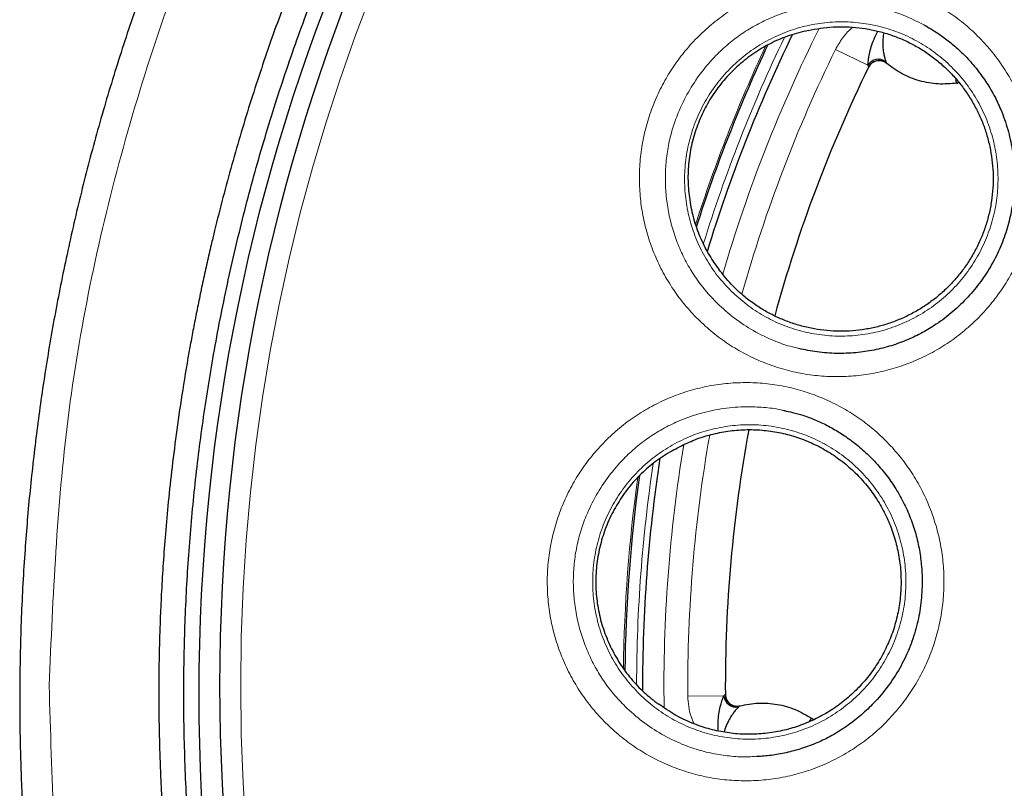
# Model space of a CAD drawing. Header units: millimetres. Extents: x 8 to 1329, y 12 to 1074.
# Tile 84 of 256: x 493.12 to 501.45, y 948.33 to 954.83. Entities that reach past the tile are written whole.
import ezdxf

# ---------------------------------------------------------------- set-up
doc = ezdxf.new("R2010")
doc.units = ezdxf.units.MM

msp = doc.modelspace()

# ---------------------------------------------------------------- linework, layer by layer
at = {"color": 252, "linetype": 'Continuous', "lineweight": 0}
for p, q in [((500.0191, 954.5833), (500.2928, 954.449)), ((500.2975, 954.4331), (500.2928, 954.449)), ((500.2984, 954.4322), (500.2975, 954.4331)), ((500.444, 954.4799), (500.4513, 954.4658)), ((499.0752, 949.1146), (498.7704, 949.1124)), ((499.0752, 949.1146), (499.0864, 949.1269)), ((499.0864, 949.1269), (499.0875, 949.1273)), ((499.2108, 949.0306), (499.1981, 949.0211)), ((499.8165, 948.9229), (499.818, 948.9233))]:
    msp.add_line(p, q, dxfattribs=at)
at = {"color": 7, "linetype": 'Continuous', "lineweight": 30}
for p, q in [((501.0451, 954.2983), (501.0548, 954.2992)), ((501.0543, 954.2992), (501.0452, 954.2982)), ((499.5933, 951.5253), (499.5812, 951.5283)), ((499.8185, 948.924), (499.8264, 948.9192)), ((499.8268, 948.919), (499.8185, 948.9239)), ((499.3498, 948.6039), (499.3684, 948.6052))]:
    msp.add_line(p, q, dxfattribs=at)
for centre, radius in [((510.9873, 949.1318), 16.35), ((510.9873, 949.2019), 16.1738)]:
    msp.add_circle(centre, radius, dxfattribs=at)
at = {"color": 252, "linetype": 'Continuous', "lineweight": 0}
msp.add_circle((510.9873, 949.2019), 15.9984, dxfattribs=at)
for centre, radius, start, end in [((510.9873, 949.2019), 12.65, 154.31492, 162.83061), ((510.9873, 949.2019), 12.4191, 153.40571, 163.72636), ((510.9873, 949.2019), 12.7621, 154.92357, 162.20363), ((510.9873, 949.2019), 12.2172, 153.86577, 164.27623), ((501.0589, 954.2011), 0.0993, 85.23907, 98.69202), ((510.9873, 949.2019), 12.2172, 170.01306, 180.41995), ((510.9873, 949.2019), 12.4191, 170.55005, 180.87531), ((510.9873, 949.2019), 12.65, 171.45852, 179.95847), ((510.9873, 949.2019), 12.7621, 172.07156, 179.35776), ((499.8731, 949.0056), 0.0993, 235.59417, 248.18192)]:
    msp.add_arc(centre, radius, start, end, dxfattribs=at)
at = {"color": 7, "linetype": 'Continuous', "lineweight": 30}
for centre, radius, start, end in [((510.9873, 949.2019), 12.6, 154.08892, 163.07059), ((510.9873, 949.2019), 12.75, 154.83872, 162.29178), ((510.9873, 949.2019), 11.9, 153.92647, 164.76627), ((500.3826, 954.3951), 0.1048, 54.07745, 149.02215), ((510.9873, 949.2019), 11.9, 169.52526, 180.35924), ((510.9873, 949.2019), 12.6, 171.22194, 180.20409), ((510.9873, 949.2019), 12.75, 171.98749, 179.42499), ((499.1795, 949.1242), 0.1048, 185.26356, 280.20826)]:
    msp.add_arc(centre, radius, start, end, dxfattribs=at)
for points, knots in [([(528.8541, 949.2038), (528.8515, 949.378), (528.8464, 949.7221), (528.8201, 950.2318), (528.7814, 950.7283), (528.7302, 951.2113), (528.6677, 951.6807), (528.5949, 952.1363), (528.5128, 952.5777), (528.4149, 953.04), (528.2997, 953.5201), (528.1655, 954.0146), (528.023, 954.4866), (527.874, 954.9362), (527.717, 955.3717), (527.5531, 955.7922), (527.3836, 956.197), (527.2133, 956.5778), (527.0438, 956.9348), (526.8765, 957.2687), (526.7232, 957.5595), (526.5852, 957.8108), (526.4626, 958.0266), (526.3415, 958.2334), (526.2195, 958.4353), (526.0949, 958.6357), (525.9009, 958.9384), (525.6302, 959.3399), (525.272, 959.834), (524.8944, 960.3191), (524.4976, 960.7944), (524.0814, 961.2589), (523.6546, 961.703), (523.2188, 962.1262), (522.7766, 962.5279), (522.3207, 962.9149), (521.8521, 963.2865), (521.3617, 963.6494), (520.8491, 964.0021), (520.3141, 964.3429), (519.7673, 964.6644), (519.2093, 964.9661), (518.6409, 965.2479), (518.0739, 965.5044), (517.5095, 965.7366), (516.9491, 965.9458), (516.382, 966.1361), (515.809, 966.3075), (515.2189, 966.4626), (514.612, 966.6), (513.9887, 966.7178), (513.3617, 966.8132), (512.7316, 966.8859), (512.0993, 966.9361), (511.4777, 966.9633), (510.8675, 966.969), (510.2696, 966.9548), (509.6724, 966.9206), (509.0768, 966.8667), (508.4712, 966.7916), (507.8567, 966.6938), (507.2342, 966.572), (506.6164, 966.4281), (506.0042, 966.2622), (505.3983, 966.0745), (504.8109, 965.8692), (504.2422, 965.6482), (503.6923, 965.413), (503.1505, 965.1595), (502.6175, 964.8881), (502.0833, 964.5933), (501.5493, 964.2739), (501.0168, 963.9292), (500.4968, 963.5658), (499.9901, 963.1843), (499.4971, 962.7851), (499.0278, 962.3766), (498.5816, 961.9604), (498.1582, 961.538), (497.7493, 961.1016), (497.3551, 960.6517), (496.9877, 960.2029), (496.6459, 959.7571), (496.3282, 959.3157), (496.0241, 958.8648), (495.7327, 958.4031), (495.4534, 957.929), (495.1859, 957.4408), (494.938, 956.9526), (494.709, 956.4655), (494.4983, 955.981), (494.2999, 955.4851), (494.1144, 954.978), (493.9426, 954.4601), (493.7865, 953.9363), (493.6469, 953.4098), (493.5249, 952.8852), (493.4197, 952.3628), (493.3313, 951.8447), (493.259, 951.3315), (493.2022, 950.8237), (493.1662, 950.3903), (493.1442, 950.0303), (493.1313, 949.7427), (493.1232, 949.4575), (493.1196, 949.1767), (493.1203, 948.9051), (493.1249, 948.6473), (493.1325, 948.406), (493.1426, 948.181), (493.1536, 947.988), (493.1645, 947.8245), (493.1732, 947.71), (493.1796, 947.6255), (493.1828, 947.5714), (493.1849, 947.5251), (493.1867, 947.5), (493.1875, 947.4882)], [0, 0, 0, 0, 0.009063, 0.017913, 0.026552, 0.034978, 0.043192, 0.051194, 0.058983, 0.06656, 0.075784, 0.084672, 0.093224, 0.101441, 0.109322, 0.117313, 0.124926, 0.13216, 0.139017, 0.145495, 0.151595, 0.156122, 0.160416, 0.164513, 0.168595, 0.17269, 0.176797, 0.187303, 0.197888, 0.20855, 0.219289, 0.230106, 0.240999, 0.251341, 0.261714, 0.272087, 0.282459, 0.292832, 0.303833, 0.314835, 0.325836, 0.336838, 0.347841, 0.358845, 0.36922, 0.379595, 0.38997, 0.400345, 0.410719, 0.421721, 0.432722, 0.443722, 0.454723, 0.465724, 0.476726, 0.487099, 0.497473, 0.507847, 0.518222, 0.528596, 0.539598, 0.5506, 0.561601, 0.572602, 0.583603, 0.594605, 0.604979, 0.615353, 0.625727, 0.636101, 0.646474, 0.657477, 0.668479, 0.67948, 0.690482, 0.701484, 0.712486, 0.722859, 0.733232, 0.743605, 0.753979, 0.764354, 0.773785, 0.783216, 0.792648, 0.802088, 0.811624, 0.82128, 0.831055, 0.840119, 0.849284, 0.858549, 0.867914, 0.877379, 0.886943, 0.896354, 0.905724, 0.914967, 0.924084, 0.933073, 0.941936, 0.950671, 0.955708, 0.960702, 0.965653, 0.97056, 0.975316, 0.979788, 0.983977, 0.987883, 0.991505, 0.994037, 0.996409, 0.99749, 0.998436, 0.999264, 1, 1, 1, 1]), ([(494.2959, 949.2018), (494.2962, 949.2375), (494.2966, 949.3177), (494.2987, 949.4511), (494.3026, 949.6108), (494.309, 949.7967), (494.319, 950.0089), (494.333, 950.2416), (494.352, 950.4939), (494.3767, 950.7646), (494.4084, 951.0579), (494.4485, 951.3737), (494.4983, 951.7116), (494.5455, 951.991), (494.5851, 952.2058), (494.6131, 952.35), (494.6429, 952.4972), (494.6748, 952.6473), (494.7082, 952.7974), (494.7395, 952.9321), (494.8046, 953.2033), (494.9106, 953.6084), (495.0729, 954.1523), (495.2489, 954.6774), (495.4359, 955.1808), (495.6404, 955.6828), (495.8669, 956.1913), (496.1241, 956.7198), (496.407, 957.2519), (496.7147, 957.7827), (497.0416, 958.3018), (497.4078, 958.8387), (497.817, 959.3898), (498.2726, 959.951), (498.752, 960.4919), (499.2574, 961.0148), (499.7882, 961.518), (500.3437, 962.0001), (500.9192, 962.4567), (501.5137, 962.8869), (502.1227, 963.2876), (502.7449, 963.659), (503.3788, 964.0008), (504.0269, 964.3146), (504.5116, 964.5238), (504.8232, 964.6487), (504.957, 964.701), (505.0912, 964.7522), (505.2259, 964.8021), (505.361, 964.8509), (505.4833, 964.8939), (505.58, 964.927), (505.6768, 964.9597), (505.7932, 964.9983), (505.9482, 965.0482), (506.1271, 965.1038), (506.331, 965.1645), (506.5612, 965.2297), (506.8139, 965.2972), (507.0894, 965.366), (507.3878, 965.435), (507.7093, 965.5029), (508.054, 965.5685), (508.4221, 965.6302), (508.8137, 965.6867), (509.2437, 965.738), (509.7137, 965.7812), (510.2033, 965.8114), (510.6034, 965.8243), (510.8423, 965.827), (510.933, 965.8274), (510.9615, 965.8275), (510.9901, 965.8275), (511.0187, 965.8274), (511.0474, 965.8274), (511.1093, 965.8271), (511.213, 965.8261), (511.3673, 965.8232), (511.5477, 965.8178), (511.7542, 965.8092), (511.9867, 965.7964), (512.2393, 965.7786), (512.5109, 965.7552), (512.8002, 965.7252), (513.1119, 965.6871), (513.4458, 965.6397), (513.8015, 965.5815), (514.1007, 965.5255), (514.3233, 965.4801), (514.4622, 965.4504), (514.5871, 965.4227), (514.7105, 965.3944), (514.8327, 965.3655), (515.0983, 965.3004), (515.4653, 965.2024), (515.9258, 965.0646), (516.3319, 964.9317), (516.7187, 964.7946), (517.0862, 964.6545), (517.4465, 964.5079), (517.8107, 964.3501), (518.1895, 964.1753), (518.5816, 963.9823), (518.969, 963.7788), (519.3502, 963.566), (519.7081, 963.3542), (519.9573, 963.1984), (520.0975, 963.1081), (520.1418, 963.0794), (520.1861, 963.0504), (520.2306, 963.0212), (520.2751, 962.9917), (520.4187, 962.8961), (520.6522, 962.7358), (520.9646, 962.51), (521.2518, 962.2925), (521.5146, 962.0845), (521.754, 961.8874), (521.9781, 961.696), (522.1858, 961.5122), (522.3759, 961.3382), (522.5127, 961.2092), (522.6044, 961.1211), (522.6584, 961.0686), (522.7088, 961.0193), (522.7554, 960.9732), (522.7984, 960.9303), (522.9167, 960.8115), (523.114, 960.6079), (523.3913, 960.3078), (523.6756, 959.9842), (523.9654, 959.6361), (524.2593, 959.2626), (524.5493, 958.8709), (524.8342, 958.4615), (525.1124, 958.035), (525.3874, 957.5831), (525.6575, 957.1053), (525.9157, 956.6106), (526.1608, 956.0997), (526.3916, 955.5736), (526.6105, 955.0232), (526.8153, 954.4484), (527.0041, 953.8496), (527.1651, 953.2612), (527.3003, 952.6867), (527.4119, 952.1291), (527.5062, 951.5554), (527.5788, 950.9906), (527.6311, 950.4365), (527.6632, 949.917), (527.6744, 949.556), (527.6774, 949.3574), (527.678, 949.3024), (527.6785, 949.248), (527.6787, 949.1985), (527.6788, 949.154), (527.6788, 949.1138), (527.6786, 949.0348), (527.6775, 948.9058), (527.6736, 948.7156), (527.6663, 948.4925), (527.6541, 948.2365), (527.636, 947.9545), (527.6108, 947.6478), (527.5773, 947.318), (527.5334, 946.96), (527.4771, 946.5741), (527.424, 946.263), (527.3811, 946.0345), (527.354, 945.8965), (527.3251, 945.7558), (527.2944, 945.6127), (527.2623, 945.4695), (527.2319, 945.3391), (527.1668, 945.069), (527.0599, 944.6622), (526.8965, 944.1165), (526.7197, 943.5906), (526.5323, 943.0871), (526.3241, 942.577), (526.1377, 942.1599), (526.0146, 941.9018), (525.9764, 941.8231), (525.975, 941.8204), (525.9744, 941.8192), (525.9732, 941.8165), (525.9701, 941.8102), (525.9601, 941.7898), (525.9399, 941.7485), (525.9067, 941.6811), (525.8616, 941.5908), (525.8036, 941.4768), (525.7322, 941.3391), (525.6464, 941.1778), (525.5457, 940.9938), (525.4295, 940.7879), (525.2966, 940.5605), (525.146, 940.3123), (524.9778, 940.0462), (524.7912, 939.7633), (524.5851, 939.4647), (524.3573, 939.1498), (524.1644, 938.8964), (524.0259, 938.7207), (523.956, 938.6333), (523.9009, 938.5653), (523.8509, 938.5042), (523.7514, 938.3838), (523.5317, 938.1242), (523.1814, 937.7339), (522.7466, 937.2857), (522.2997, 936.859), (521.8421, 936.4538), (521.5061, 936.178), (521.2977, 936.0143), (521.223, 935.9562), (521.1427, 935.8946), (521.0627, 935.834), (520.983, 935.7744), (520.9037, 935.7158), (520.7105, 935.5747), (520.4207, 935.3712), (520.0351, 935.1166), (519.6601, 934.8827), (519.282, 934.6604), (518.9033, 934.4512), (518.5449, 934.2646), (518.2079, 934.099), (517.8949, 933.9535), (517.6067, 933.8263), (517.3437, 933.7157), (517.1046, 933.6196), (516.896, 933.5393), (516.717, 933.4728), (516.5709, 933.4202), (516.4693, 933.3845), (516.404, 933.3619), (516.3633, 933.3479), (516.3211, 933.3335), (516.2788, 933.3193), (516.1074, 933.262), (515.8055, 933.1659), (515.3428, 933.0324), (514.8483, 932.9054), (514.322, 932.788), (513.7921, 932.6877), (513.2592, 932.6044), (512.7238, 932.5382), (512.1292, 932.4841), (511.6082, 932.4561), (511.2548, 932.448), (511.1269, 932.4464), (511.0917, 932.446), (511.0565, 932.4457), (511.0214, 932.4455), (510.9862, 932.4453), (510.951, 932.4452), (510.8849, 932.4452), (510.7771, 932.4458), (510.6173, 932.4483), (510.4257, 932.4533), (510.2024, 932.4621), (509.9476, 932.4759), (509.6613, 932.4961), (509.3588, 932.523), (509.043, 932.5571), (508.7162, 932.5987), (508.3664, 932.6505), (507.9938, 932.7141), (507.5989, 932.791), (507.1822, 932.883), (506.7446, 932.9917), (506.3037, 933.1143), (505.8616, 933.2505), (505.4202, 933.3998), (504.9648, 933.5683), (504.4966, 933.7576), (504.0196, 933.9677), (503.535, 934.1997), (503.0443, 934.4545), (502.546, 934.735), (502.1452, 934.9793), (501.841, 935.1752), (501.6337, 935.3131), (501.426, 935.4559), (501.223, 935.5999), (501.0312, 935.7404), (500.8526, 935.875), (500.6399, 936.0396), (500.3946, 936.2365), (500.1224, 936.465), (499.8643, 936.6909), (499.6207, 936.9129), (499.392, 937.1298), (499.1834, 937.335), (498.9942, 937.5275), (498.8237, 937.7066), (498.6712, 937.8713), (498.5362, 938.0212), (498.4177, 938.1557), (498.3309, 938.2565), (498.2592, 938.3409), (498.1939, 938.4187), (498.1152, 938.5138), (498.0338, 938.6137), (497.9532, 938.7142), (497.8734, 938.8153), (497.711, 939.0245), (497.4715, 939.3459), (497.1648, 939.7864), (496.8882, 940.2125), (496.6393, 940.622), (496.4735, 940.9122), (496.3688, 941.1029), (496.3206, 941.1918), (496.273, 941.281), (496.2259, 941.3705), (496.1794, 941.4603), (496.1355, 941.5462), (496.0626, 941.6911), (495.9578, 941.905), (495.8183, 942.2031), (495.6794, 942.5157), (495.5429, 942.8407), (495.41, 943.1758), (495.2765, 943.5354), (495.1438, 943.9199), (495.0314, 944.2736), (494.9379, 944.5906), (494.8798, 944.8004), (494.8398, 944.9515), (494.8166, 945.0409), (494.7937, 945.1312), (494.7706, 945.2246), (494.7288, 945.398), (494.6722, 945.647), (494.6065, 945.9653), (494.5445, 946.2978), (494.4877, 946.6413), (494.4376, 946.9926), (494.3977, 947.3206), (494.3665, 947.6251), (494.3428, 947.9058), (494.3253, 948.1625), (494.313, 948.3951), (494.3047, 948.6034), (494.2996, 948.7875), (494.2969, 948.9472), (494.2957, 949.0826), (494.2959, 949.1648), (494.2959, 949.2018)], [0, 0, 0, 0, 0.0010218, 0.0022947, 0.0038184, 0.0055931, 0.0076186, 0.0098949, 0.0122654, 0.0148578, 0.0176719, 0.0207078, 0.0239653, 0.0274444, 0.0288141, 0.0302153, 0.0316479, 0.0331121, 0.0346077, 0.0360483, 0.0370683, 0.0425867, 0.0480273, 0.0533084, 0.0584301, 0.0633927, 0.0688151, 0.0743563, 0.0802072, 0.0860577, 0.0919076, 0.097757, 0.1046502, 0.1115429, 0.1184351, 0.1253268, 0.1323433, 0.1393595, 0.1463653, 0.1533584, 0.1603511, 0.1672185, 0.1740853, 0.1809516, 0.1878171, 0.1891872, 0.1905573, 0.1919273, 0.1932973, 0.1946673, 0.1960373, 0.1970063, 0.1975936, 0.1989611, 0.2005142, 0.2022529, 0.2043217, 0.2066035, 0.2090984, 0.2118063, 0.2147273, 0.2178612, 0.2212082, 0.2247682, 0.2285413, 0.2325273, 0.237158, 0.2420464, 0.2465615, 0.2486114, 0.2488827, 0.2491547, 0.2494273, 0.2497006, 0.2499746, 0.2502492, 0.2514707, 0.2529423, 0.2546638, 0.2566353, 0.2588567, 0.261328, 0.2638811, 0.2666553, 0.2696506, 0.2728669, 0.2763042, 0.2799623, 0.2815765, 0.282807, 0.2840264, 0.2852347, 0.2864319, 0.2876181, 0.2930607, 0.2972977, 0.3013728, 0.3052862, 0.3090379, 0.3126279, 0.3164163, 0.3203947, 0.324563, 0.3289214, 0.3329143, 0.3370546, 0.3408202, 0.3413218, 0.3418254, 0.3423309, 0.3428384, 0.3433478, 0.3438592, 0.3477745, 0.3514505, 0.354887, 0.3580839, 0.3610412, 0.3637588, 0.3665177, 0.3689756, 0.3711325, 0.3718975, 0.372616, 0.373288, 0.3739135, 0.3744926, 0.3750252, 0.3787098, 0.3826062, 0.3867146, 0.391035, 0.3955673, 0.4003118, 0.4049794, 0.4098358, 0.4148809, 0.4201148, 0.4255375, 0.4308469, 0.4363258, 0.4419743, 0.4477924, 0.4537803, 0.4599379, 0.4652417, 0.4706655, 0.4762091, 0.4818728, 0.4869563, 0.4921327, 0.496765, 0.4972895, 0.4978149, 0.4983412, 0.4988438, 0.499232, 0.4996151, 0.4999931, 0.5014929, 0.5033074, 0.5054367, 0.5078808, 0.5106398, 0.5135228, 0.5166845, 0.5201249, 0.5238439, 0.5278417, 0.5291557, 0.5304973, 0.5318664, 0.533263, 0.5346872, 0.5360662, 0.5370923, 0.5426383, 0.5480982, 0.5533897, 0.5585128, 0.5634677, 0.5691543, 0.5715807, 0.5716511, 0.571657, 0.5716676, 0.57169, 0.5717413, 0.5718691, 0.5723399, 0.5730567, 0.5740194, 0.5752281, 0.5767151, 0.5784583, 0.5804577, 0.5827134, 0.5852255, 0.5879941, 0.5910192, 0.5942327, 0.5976928, 0.6013995, 0.605353, 0.6068034, 0.6078022, 0.6085553, 0.6093085, 0.6100619, 0.6130231, 0.6190395, 0.6250661, 0.6308861, 0.6367152, 0.6425529, 0.6433225, 0.6442966, 0.6452623, 0.6462195, 0.6471683, 0.6481086, 0.6490405, 0.6540146, 0.6582399, 0.6622616, 0.6666606, 0.670787, 0.6746408, 0.678222, 0.6815306, 0.6845148, 0.6872361, 0.6896944, 0.6918898, 0.6936299, 0.6951599, 0.6963324, 0.6967116, 0.6971373, 0.697563, 0.6979887, 0.6984143, 0.7027334, 0.7070527, 0.7121952, 0.717338, 0.7224814, 0.7276252, 0.7327695, 0.7379143, 0.7447061, 0.7476949, 0.7480304, 0.7483659, 0.7487014, 0.7490369, 0.7493725, 0.749708, 0.7500435, 0.7512652, 0.7527901, 0.7546182, 0.7567494, 0.7591838, 0.7619212, 0.7649618, 0.767871, 0.7710122, 0.7743854, 0.7779906, 0.7818277, 0.7858968, 0.7901977, 0.7947305, 0.7989888, 0.8034332, 0.8080636, 0.81288, 0.8178824, 0.8229764, 0.8282498, 0.8337024, 0.8393343, 0.8416794, 0.8440543, 0.8464589, 0.8488932, 0.8511745, 0.8532614, 0.8552924, 0.8588704, 0.8622604, 0.8654625, 0.8686846, 0.871691, 0.8744817, 0.8770566, 0.8794158, 0.8815549, 0.8834793, 0.885189, 0.886684, 0.8872854, 0.8883594, 0.8895885, 0.8908175, 0.8920465, 0.8932754, 0.8945042, 0.8996237, 0.9047422, 0.9098598, 0.9141578, 0.9184551, 0.9194197, 0.9203843, 0.9213488, 0.9223133, 0.9232778, 0.9242422, 0.9250742, 0.9279193, 0.9310581, 0.9344905, 0.937707, 0.9411447, 0.9448034, 0.9486833, 0.9527842, 0.9554205, 0.9581407, 0.959013, 0.9598935, 0.9607823, 0.9616795, 0.9626457, 0.9658855, 0.9689857, 0.9719465, 0.9755634, 0.9789477, 0.9820994, 0.9850186, 0.9877051, 0.9901591, 0.9923806, 0.9943695, 0.9961259, 0.9976498, 0.9989411, 1, 1, 1, 1]), ([(527.4668, 949.1302), (527.4647, 949.3315), (527.4605, 949.7342), (527.4261, 950.3374), (527.3712, 950.939), (527.2939, 951.5381), (527.1948, 952.134), (527.0762, 952.7146), (526.9397, 953.2795), (526.7869, 953.8282), (526.6152, 954.3712), (526.4248, 954.9081), (526.2118, 955.4487), (525.9751, 955.992), (525.7136, 956.5366), (525.4324, 957.0712), (525.1318, 957.5952), (524.8121, 958.1078), (524.4804, 958.5989), (524.1381, 959.0685), (523.787, 959.5169), (523.4205, 959.9529), (523.0392, 960.376), (522.6355, 960.794), (522.2089, 961.2053), (521.759, 961.6084), (521.2945, 961.9948), (520.8163, 962.3638), (520.3248, 962.7151), (519.8304, 963.0418), (519.3345, 963.3447), (518.8384, 963.6246), (518.333, 963.8872), (517.8188, 964.1322), (517.2859, 964.3639), (516.7344, 964.5806), (516.1644, 964.7808), (515.5875, 964.96), (515.0044, 965.118), (514.4159, 965.2544), (513.8341, 965.3671), (513.26, 965.4571), (512.6946, 965.5259), (512.1272, 965.5751), (511.5584, 965.6047), (510.9774, 965.6147), (510.3849, 965.6039), (509.7817, 965.5708), (509.1801, 965.5156), (508.581, 965.4384), (507.985, 965.3392), (507.4044, 965.2206), (506.8396, 965.0842), (506.2909, 964.9313), (505.7478, 964.7596), (505.211, 964.5693), (504.6704, 964.3563), (504.1271, 964.1195), (503.5825, 963.8581), (503.0479, 963.5769), (502.5239, 963.2762), (502.0112, 962.9566), (501.5202, 962.6248), (501.0506, 962.2826), (500.6022, 961.9314), (500.1661, 961.565), (499.743, 961.1837), (499.3251, 960.78), (498.9137, 960.3534), (498.5106, 959.9034), (498.1243, 959.439), (497.7553, 958.9607), (497.404, 958.4693), (497.0773, 957.9748), (496.7744, 957.4789), (496.4945, 956.9829), (496.2319, 956.4775), (495.9869, 955.9633), (495.7552, 955.4304), (495.5385, 954.8788), (495.3382, 954.3089), (495.159, 953.7319), (495.0011, 953.1489), (494.8646, 952.5604), (494.752, 951.9786), (494.662, 951.4045), (494.5932, 950.8391), (494.544, 950.2716), (494.5144, 949.7028), (494.5043, 949.1218), (494.5151, 948.5293), (494.5483, 947.9261), (494.6035, 947.3246), (494.6807, 946.7254), (494.7798, 946.1295), (494.8984, 945.5489), (495.0349, 944.9841), (495.1878, 944.4354), (495.3594, 943.8923), (495.5498, 943.3555), (495.7628, 942.8148), (495.9995, 942.2716), (496.261, 941.727), (496.5422, 941.1923), (496.8428, 940.6683), (497.1625, 940.1557), (497.4942, 939.6647), (497.8365, 939.1951), (498.1877, 938.7466), (498.5541, 938.3106), (498.9354, 937.8875), (499.3391, 937.4695), (499.7657, 937.0582), (500.2157, 936.6551), (500.6801, 936.2688), (501.1583, 935.8997), (501.6498, 935.5484), (502.1442, 935.2217), (502.6401, 934.9189), (503.1362, 934.6389), (503.6416, 934.3763), (504.1558, 934.1313), (504.6887, 933.8997), (505.2402, 933.6829), (505.8102, 933.4827), (506.3871, 933.3035), (506.9702, 933.1456), (507.5587, 933.0091), (508.1405, 932.8965), (508.7146, 932.8064), (509.28, 932.7376), (509.8474, 932.6884), (510.4162, 932.6589), (510.9972, 932.6488), (511.5897, 932.6596), (512.1929, 932.6927), (512.7945, 932.7479), (513.3937, 932.8252), (513.9896, 932.9243), (514.5702, 933.0429), (515.135, 933.1794), (515.6837, 933.3322), (516.2268, 933.5039), (516.7636, 933.6943), (517.3042, 933.9073), (517.8475, 934.144), (518.3921, 934.4054), (518.9268, 934.6867), (519.4508, 934.9873), (519.9634, 935.3069), (520.4544, 935.6387), (520.924, 935.9809), (521.3724, 936.3321), (521.8085, 936.6986), (522.2316, 937.0799), (522.6496, 937.4836), (523.0609, 937.9102), (523.464, 938.3601), (523.8503, 938.8245), (524.2194, 939.3028), (524.5706, 939.7943), (524.8973, 940.2887), (525.2002, 940.7846), (525.4801, 941.2806), (525.7427, 941.7861), (525.9877, 942.3003), (526.2194, 942.8332), (526.4362, 943.3847), (526.6364, 943.9547), (526.8156, 944.5316), (526.9735, 945.1147), (527.11, 945.7032), (527.2226, 946.285), (527.3126, 946.859), (527.3815, 947.4244), (527.4304, 947.9919), (527.4611, 948.5607), (527.4649, 948.9404), (527.4668, 949.1302)], [0, 0, 0, 0, 0.005833, 0.011667, 0.0175, 0.023333, 0.029167, 0.035, 0.0405, 0.046, 0.0515, 0.057, 0.0625, 0.068333, 0.074167, 0.08, 0.085833, 0.091667, 0.0975, 0.103, 0.1085, 0.114, 0.1195, 0.125, 0.130833, 0.136667, 0.1425, 0.148333, 0.154167, 0.16, 0.1655, 0.171, 0.1765, 0.182, 0.1875, 0.193333, 0.199167, 0.205, 0.210833, 0.216667, 0.2225, 0.228, 0.2335, 0.239, 0.2445, 0.25, 0.255833, 0.261667, 0.2675, 0.273333, 0.279167, 0.285, 0.2905, 0.296, 0.3015, 0.307, 0.3125, 0.318333, 0.324167, 0.33, 0.335833, 0.341667, 0.3475, 0.353, 0.3585, 0.364, 0.3695, 0.375, 0.380833, 0.386667, 0.3925, 0.398333, 0.404167, 0.41, 0.4155, 0.421, 0.4265, 0.432, 0.4375, 0.443333, 0.449167, 0.455, 0.460833, 0.466667, 0.4725, 0.478, 0.4835, 0.489, 0.4945, 0.5, 0.505833, 0.511667, 0.5175, 0.523333, 0.529167, 0.535, 0.5405, 0.546, 0.5515, 0.557, 0.5625, 0.568333, 0.574167, 0.58, 0.585833, 0.591667, 0.5975, 0.603, 0.6085, 0.614, 0.6195, 0.625, 0.630833, 0.636667, 0.6425, 0.648333, 0.654167, 0.66, 0.6655, 0.671, 0.6765, 0.682, 0.6875, 0.693333, 0.699167, 0.705, 0.710833, 0.716667, 0.7225, 0.728, 0.7335, 0.739, 0.7445, 0.75, 0.755833, 0.761667, 0.7675, 0.773333, 0.779167, 0.785, 0.7905, 0.796, 0.8015, 0.807, 0.8125, 0.818333, 0.824167, 0.83, 0.835833, 0.841667, 0.8475, 0.853, 0.8585, 0.864, 0.8695, 0.875, 0.880833, 0.886667, 0.8925, 0.898333, 0.904167, 0.91, 0.9155, 0.921, 0.9265, 0.932, 0.9375, 0.943333, 0.949167, 0.955, 0.960833, 0.966667, 0.9725, 0.978, 0.9835, 0.989, 0.9945, 1, 1, 1, 1]), ([(499.7874, 954.7434), (499.8224, 954.7505), (499.8922, 954.7646), (499.9997, 954.7748), (500.1086, 954.7764), (500.2172, 954.7686), (500.3237, 954.7518), (500.4285, 954.7262), (500.5316, 954.6915), (500.6315, 954.6481), (500.7263, 954.5968), (500.8166, 954.5379), (500.9025, 954.4708), (500.9822, 954.3967), (501.0548, 954.3168), (501.1204, 954.2311), (501.1792, 954.1393), (501.2299, 954.0428), (501.2719, 953.9432), (501.3056, 953.8405), (501.3307, 953.7342), (501.3467, 953.6262), (501.3534, 953.5182), (501.3512, 953.4101), (501.3398, 953.3014), (501.3192, 953.194), (501.2899, 953.0898), (501.2522, 952.9883), (501.2056, 952.8895), (501.1507, 952.7949), (501.0887, 952.7062), (501.0196, 952.6229), (500.9431, 952.545), (500.8602, 952.4739), (500.7724, 952.4106), (500.6798, 952.3549), (500.5819, 952.3067), (500.4803, 952.2671), (500.3768, 952.2365), (500.2711, 952.2146), (500.1629, 952.2016), (500.054, 952.1979), (499.9463, 952.2034), (499.8394, 952.2178), (499.7331, 952.2414), (499.6293, 952.2741), (499.5295, 952.315), (499.4335, 952.3641), (499.3411, 952.4217), (499.2396, 952.498), (499.1322, 952.5965), (499.065, 952.6818), (499.0311, 952.7248)], [0, 0, 0, 0, 0.019326, 0.038651, 0.058538, 0.078425, 0.097751, 0.117076, 0.136963, 0.15685, 0.176176, 0.195502, 0.215389, 0.235276, 0.254601, 0.273927, 0.293814, 0.313701, 0.333026, 0.352352, 0.372239, 0.392126, 0.411452, 0.430777, 0.450664, 0.470551, 0.489877, 0.509202, 0.52909, 0.548977, 0.568302, 0.587628, 0.607515, 0.627402, 0.646727, 0.666053, 0.68594, 0.705827, 0.725153, 0.744478, 0.764365, 0.784252, 0.803578, 0.822903, 0.84279, 0.862677, 0.882003, 0.901329, 0.921216, 0.941103, 0.970314, 1, 1, 1, 1]), ([(500.7678, 954.7911), (500.7957, 954.775), (500.8539, 954.7415), (500.9411, 954.6815), (501.0308, 954.6101), (501.1208, 954.5253), (501.2083, 954.4268), (501.2891, 954.3168), (501.3598, 954.1989), (501.4249, 954.0631), (501.4787, 953.9088), (501.5161, 953.7373), (501.5334, 953.5658), (501.5316, 953.3968), (501.5116, 953.2313), (501.4738, 953.0696), (501.4174, 952.9124), (501.3422, 952.7612), (501.2493, 952.6179), (501.1395, 952.4845), (501.0136, 952.363), (500.8845, 952.2644), (500.7553, 952.1858), (500.6284, 952.1244), (500.491, 952.0743), (500.3442, 952.0373), (500.1895, 952.0149), (500.0282, 952.0093), (499.8661, 952.0197), (499.7603, 952.0421), (499.7088, 952.053)], [0, 0, 0, 0, 0.023212, 0.048375, 0.075519, 0.104661, 0.135813, 0.168417, 0.200693, 0.232536, 0.27433, 0.315398, 0.355728, 0.395276, 0.434009, 0.472639, 0.511661, 0.551103, 0.591011, 0.63141, 0.672313, 0.713733, 0.745443, 0.778535, 0.812906, 0.848461, 0.885241, 0.92328, 0.962615, 1, 1, 1, 1]), ([(499.7874, 954.7434), (499.7348, 954.7307), (499.6304, 954.7056), (499.4818, 954.6434), (499.3423, 954.5638), (499.2141, 954.4661), (499.0986, 954.3534), (498.9985, 954.2276), (498.915, 954.0902), (498.8491, 953.9433), (498.8018, 953.7897), (498.7748, 953.6318), (498.7685, 953.4708), (498.7826, 953.3097), (498.8158, 953.1515), (498.8687, 952.9995), (498.9388, 952.8551), (499.0005, 952.768), (499.0311, 952.7248)], [0, 0, 0, 0, 0.063268, 0.125504, 0.187607, 0.250469, 0.313344, 0.375489, 0.437644, 0.500536, 0.562837, 0.624714, 0.686941, 0.750291, 0.813165, 0.875222, 0.938109, 1, 1, 1, 1]), ([(500.2928, 954.449), (500.2956, 954.4798), (500.3013, 954.5428), (500.3336, 954.65), (500.3658, 954.715), (500.3768, 954.7373)], [0, 0, 0, 0, 0.38535, 0.789073, 1, 1, 1, 1]), ([(500.4273, 954.7249), (500.4258, 954.7166), (500.4202, 954.6863), (500.4185, 954.6374), (500.4209, 954.5822), (500.428, 954.5377), (500.4371, 954.5034), (500.443, 954.4886), (500.4457, 954.4818)], [0, 0, 0, 0, 0.082407, 0.30129, 0.505558, 0.691425, 0.856432, 1, 1, 1, 1]), ([(500.4511, 954.4656), (500.4444, 954.4704), (500.4311, 954.4801), (500.4078, 954.4876), (500.3842, 954.4897), (500.3614, 954.4863), (500.3406, 954.4781), (500.3226, 954.4659), (500.3079, 954.4508), (500.3011, 954.4388), (500.2978, 954.4329)], [0, 0, 0, 0, 0.137972, 0.27223, 0.402776, 0.529614, 0.65275, 0.772189, 0.887937, 1, 1, 1, 1]), ([(500.4342, 954.477), (500.4339, 954.4771), (500.4275, 954.4815), (500.4124, 954.4858), (500.39, 954.4892), (500.3672, 954.4869), (500.3456, 954.4797), (500.3262, 954.4678), (500.3097, 954.4519), (500.3021, 954.4388), (500.2984, 954.4322)], [0, 0, 0, 0, 0.004766, 0.1469423, 0.2891185, 0.4312948, 0.5734711, 0.7156474, 0.8578237, 1, 1, 1, 1]), ([(501.0439, 954.2992), (501.0421, 954.3018), (501.0389, 954.3065), (501.0399, 954.3231), (501.0404, 954.3304)], [0, 0, 0, 0, 0.558017, 1, 1, 1, 1]), ([(501.0646, 954.3015), (501.0611, 954.3009), (501.0472, 954.2983), (501.046, 954.2983), (501.0452, 954.2982)], [0, 0, 0, 0, 0.2526986, 1, 1, 1, 1]), ([(499.5839, 951.5283), (499.6079, 951.5233), (499.6596, 951.5126), (499.7489, 951.4882), (499.8469, 951.4511), (499.9502, 951.4031), (500.0553, 951.3432), (500.1605, 951.271), (500.2641, 951.1856), (500.3642, 951.0865), (500.4576, 950.9745), (500.5407, 950.8522), (500.6107, 950.7229), (500.6667, 950.589), (500.7084, 950.4518), (500.7363, 950.3131), (500.7511, 950.1743), (500.7535, 950.0217), (500.739, 949.8569), (500.7025, 949.6814), (500.6448, 949.5112), (500.565, 949.3477), (500.4644, 949.1932), (500.354, 949.0622), (500.24, 948.9535), (500.1274, 948.8647), (500.0065, 948.787), (499.8797, 948.7226), (499.7501, 948.6724), (499.6196, 948.6361), (499.4924, 948.6119), (499.4087, 948.6051), (499.3685, 948.6019)], [0, 0, 0, 0, 0.018858, 0.040727, 0.065819, 0.092712, 0.121134, 0.151097, 0.182613, 0.215686, 0.250304, 0.285226, 0.319669, 0.353665, 0.387225, 0.42036, 0.453062, 0.48531, 0.527549, 0.569117, 0.611082, 0.653618, 0.696776, 0.740595, 0.773912, 0.807617, 0.841583, 0.875063, 0.907896, 0.939914, 0.971169, 1, 1, 1, 1]), ([(498.6516, 951.196), (498.6941, 951.2187), (498.7792, 951.264), (498.9154, 951.3133), (499.0556, 951.3482), (499.1991, 951.3664), (499.3436, 951.3687), (499.4875, 951.3548), (499.6288, 951.3243), (499.7659, 951.2784), (499.897, 951.2175), (500.0204, 951.1418), (500.1345, 951.0528), (500.2382, 950.9517), (500.3296, 950.8393), (500.408, 950.7174), (500.4724, 950.5876), (500.5216, 950.4511), (500.5554, 950.31), (500.5733, 950.166), (500.5747, 950.0209), (500.5601, 949.8765), (500.5296, 949.7346), (500.4831, 949.5971), (500.4216, 949.4657), (500.3461, 949.3419), (500.2569, 949.2277), (500.1556, 949.124), (500.0435, 949.0323), (499.9217, 948.9541), (499.792, 948.89), (499.656, 948.8406), (499.5153, 948.8073), (499.3718, 948.7899), (499.2272, 948.7885), (499.0835, 948.8039), (498.9423, 948.835), (498.7998, 948.884), (498.658, 948.9516), (498.5686, 949.0133), (498.5239, 949.0441)], [0, 0, 0, 0, 0.026114, 0.05231, 0.078424, 0.104538, 0.130734, 0.156848, 0.182962, 0.209158, 0.235272, 0.261386, 0.287582, 0.313696, 0.33981, 0.366006, 0.39212, 0.418234, 0.44443, 0.470544, 0.496658, 0.522854, 0.548968, 0.575082, 0.601278, 0.627392, 0.653506, 0.679702, 0.705816, 0.73193, 0.758126, 0.78424, 0.810354, 0.83655, 0.862664, 0.888778, 0.914974, 0.941088, 0.970544, 1, 1, 1, 1]), ([(498.6516, 951.196), (498.6051, 951.1684), (498.5127, 951.1135), (498.389, 951.0103), (498.2792, 950.8932), (498.1855, 950.762), (498.1084, 950.6203), (498.0497, 950.4706), (498.0105, 950.3146), (497.9908, 950.1548), (497.9909, 949.9941), (498.0117, 949.8353), (498.053, 949.6796), (498.114, 949.5298), (498.1923, 949.3884), (498.2878, 949.2588), (498.3972, 949.1415), (498.4819, 949.0764), (498.5239, 949.0441)], [0, 0, 0, 0, 0.063268, 0.125504, 0.187607, 0.250469, 0.313344, 0.375489, 0.437644, 0.500536, 0.562837, 0.624714, 0.686941, 0.750291, 0.813165, 0.875222, 0.938109, 1, 1, 1, 1]), ([(499.0258, 948.8194), (499.0256, 948.8439), (499.0249, 948.9161), (499.0422, 949.0264), (499.0644, 949.0857), (499.0752, 949.1146)], [0, 0, 0, 0, 0.208699, 0.613562, 1, 1, 1, 1]), ([(499.087, 949.1269), (499.088, 949.1163), (499.0896, 949.0992), (499.0998, 949.077), (499.1123, 949.0595), (499.1303, 949.0437), (499.1535, 949.032), (499.1815, 949.0259), (499.2008, 949.029), (499.2108, 949.0306)], [0, 0, 0, 0, 0.175834, 0.282491, 0.401445, 0.532687, 0.676204, 0.831981, 1, 1, 1, 1]), ([(499.1988, 949.0187), (499.1934, 949.0137), (499.1817, 949.003), (499.1586, 948.976), (499.1328, 948.939), (499.1067, 948.8903), (499.0872, 948.8457), (499.0791, 948.8161), (499.0769, 948.8081)], [0, 0, 0, 0, 0.143799, 0.30907, 0.495236, 0.699832, 0.919065, 1, 1, 1, 1]), ([(499.8003, 948.8971), (499.803, 948.9039), (499.8093, 948.9193), (499.8142, 948.9221), (499.817, 948.9236)], [0, 0, 0, 0, 0.4423397, 1, 1, 1, 1]), ([(499.8185, 948.924), (499.8192, 948.9236), (499.8201, 948.9232), (499.831, 948.9152), (499.8334, 948.9134)], [0, 0, 0, 0, 0.776165, 1, 1, 1, 1])]:
    msp.add_open_spline(points, degree=3, knots=knots, dxfattribs=at)
at = {"color": 252, "linetype": 'Continuous', "lineweight": 0}
for points, knots in [([(493.3685, 949.2019), (493.4016, 949.958), (493.4678, 951.4706), (493.9343, 953.7005), (494.6626, 955.8559), (495.6679, 957.9009), (496.9272, 959.8015), (498.4224, 961.5256), (500.1289, 963.0441), (502.0192, 964.3309), (504.0621, 965.3637), (506.2241, 966.1243), (508.4693, 966.5989), (510.76, 966.7782), (513.0578, 966.658), (515.3238, 966.2392), (517.5191, 965.5276), (519.6061, 964.5339), (521.5485, 963.2738), (523.3124, 961.7678), (524.8665, 960.0404), (526.1826, 958.1204), (527.2385, 956.04), (528.007, 953.8344), (528.5014, 951.5415), (528.5711, 949.9823), (528.6061, 949.2019)], [0, 0, 0, 0, 0.041132, 0.082289, 0.123474, 0.16469, 0.205939, 0.247224, 0.288549, 0.329916, 0.371329, 0.41279, 0.454302, 0.495868, 0.537492, 0.579176, 0.620923, 0.662736, 0.704619, 0.746574, 0.788605, 0.830714, 0.872905, 0.915181, 0.957545, 1, 1, 1, 1]), ([(500.656, 955.0659), (500.605, 955.0844), (500.5028, 955.1215), (500.3431, 955.158), (500.1792, 955.1797), (500.0132, 955.1844), (499.8479, 955.1733), (499.6856, 955.1463), (499.5262, 955.1031), (499.3714, 955.044), (499.2229, 954.9704), (499.0829, 954.8828), (498.9522, 954.7819), (498.8318, 954.6683), (498.7228, 954.5436), (498.6267, 954.4091), (498.5443, 954.2656), (498.4762, 954.1147), (498.4229, 953.9579), (498.3854, 953.797), (498.3638, 953.633), (498.3584, 953.4672), (498.3689, 953.3018), (498.3956, 953.1389), (498.4382, 952.9795), (498.4967, 952.8242), (498.5698, 952.6751), (498.6569, 952.5347), (498.757, 952.4045), (498.8703, 952.2838), (498.9951, 952.1742), (499.1299, 952.0778), (499.2718, 951.9964), (499.4223, 951.9288), (499.5796, 951.8756), (499.7417, 951.8383), (499.9042, 951.8178), (500.0689, 951.8132), (500.2339, 951.8244), (500.3974, 951.8522), (500.5555, 951.8956), (500.7093, 951.9546), (500.8573, 952.028), (500.9975, 952.1158), (501.1275, 952.2167), (501.2474, 952.3304), (501.3564, 952.455), (501.4526, 952.5895), (501.5345, 952.7326), (501.6022, 952.8839), (501.6556, 953.0409), (501.6932, 953.2018), (501.7145, 953.3655), (501.7195, 953.5308), (501.709, 953.6957), (501.6825, 953.8582), (501.6398, 954.018), (501.5816, 954.1725), (501.5093, 954.3203), (501.4232, 954.4597), (501.3225, 954.5913), (501.2094, 954.712), (501.0861, 954.8209), (500.9535, 954.9162), (500.8104, 955.0001), (500.7079, 955.0438), (500.656, 955.0659)], [0, 0, 0, 0, 0.015452, 0.030914, 0.046535, 0.062468, 0.078082, 0.09361, 0.109191, 0.124958, 0.14064, 0.156206, 0.171775, 0.187459, 0.203121, 0.218691, 0.23427, 0.249959, 0.265591, 0.281149, 0.296734, 0.312449, 0.328127, 0.343688, 0.359246, 0.374918, 0.390755, 0.406354, 0.42185, 0.437383, 0.453396, 0.469047, 0.48449, 0.499872, 0.515978, 0.531688, 0.547156, 0.562534, 0.578507, 0.594146, 0.609611, 0.625061, 0.640906, 0.656474, 0.671952, 0.687533, 0.703322, 0.718849, 0.734341, 0.75003, 0.76578, 0.781294, 0.796804, 0.812538, 0.828142, 0.843634, 0.859205, 0.875042, 0.890454, 0.905902, 0.921541, 0.937532, 0.952875, 0.9683, 0.983956, 1, 1, 1, 1]), ([(500.7867, 954.7799), (500.73, 954.8096), (500.6305, 954.8618), (500.4781, 954.9146), (500.3366, 954.9494), (500.1921, 954.9693), (500.0306, 954.9753), (499.8535, 954.9616), (499.6641, 954.9221), (499.4966, 954.864), (499.3515, 954.7943), (499.2277, 954.719), (499.1122, 954.6312), (498.994, 954.5213), (498.8782, 954.3862), (498.7713, 954.224), (498.693, 954.0641), (498.6388, 953.912), (498.604, 953.771), (498.5837, 953.6273), (498.5777, 953.4824), (498.5857, 953.3375), (498.6075, 953.194), (498.6431, 953.053), (498.6921, 952.9159), (498.7545, 952.784), (498.8301, 952.659), (498.9173, 952.5417), (498.9846, 952.4717), (499.0182, 952.4367)], [0, 0, 0, 0, 0.045133, 0.079317, 0.113637, 0.147934, 0.182128, 0.227606, 0.272999, 0.318322, 0.352293, 0.386264, 0.420261, 0.454301, 0.49974, 0.545206, 0.590637, 0.624671, 0.658669, 0.692642, 0.726617, 0.760617, 0.794657, 0.828743, 0.862889, 0.89712, 0.931476, 0.965796, 1, 1, 1, 1]), ([(499.1364, 952.5394), (499.0968, 952.5816), (499.0177, 952.6661), (498.9212, 952.8111), (498.8431, 952.9666), (498.7865, 953.1313), (498.7513, 953.3019), (498.7392, 953.4758), (498.7495, 953.6498), (498.7822, 953.8212), (498.8374, 953.9867), (498.9131, 954.1438), (499.0089, 954.2896), (499.1227, 954.4216), (499.2526, 954.5379), (499.3967, 954.6358), (499.552, 954.7144), (499.7163, 954.7719), (499.8866, 954.8073), (500.06, 954.8206), (500.2335, 954.8105), (500.4041, 954.7781), (500.5692, 954.7236), (500.7254, 954.6477), (500.8707, 954.5524), (501.002, 954.4385), (501.1174, 954.3085), (501.2151, 954.1645), (501.2927, 954.0088), (501.3498, 953.8443), (501.3848, 953.6735), (501.3971, 953.4998), (501.3872, 953.3256), (501.3541, 953.1543), (501.2995, 952.9887), (501.2236, 952.8316), (501.1279, 952.6859), (501.0143, 952.5535), (500.8842, 952.4375), (500.7404, 952.3392), (500.5851, 952.2605), (500.4208, 952.2031), (500.2506, 952.1672), (500.0771, 952.1543), (499.9037, 952.1641), (499.7329, 952.1963), (499.568, 952.2509), (499.4115, 952.3267), (499.265, 952.4216), (499.1793, 952.5), (499.1364, 952.5394)], [0, 0, 0, 0, 0.020816, 0.041683, 0.062464, 0.083324, 0.104159, 0.124956, 0.145827, 0.166615, 0.187462, 0.208313, 0.229098, 0.249969, 0.270771, 0.291601, 0.312463, 0.333243, 0.354109, 0.37493, 0.39574, 0.416609, 0.437391, 0.458248, 0.479088, 0.499881, 0.520752, 0.541544, 0.562386, 0.583241, 0.604024, 0.624894, 0.6457, 0.666525, 0.687389, 0.70817, 0.729033, 0.749861, 0.770665, 0.791535, 0.812319, 0.833172, 0.854017, 0.874806, 0.895677, 0.916472, 0.93731, 0.958168, 0.979044, 1, 1, 1, 1]), ([(500.0191, 954.5833), (500.0376, 954.6154), (500.0743, 954.6795), (500.1272, 954.7414), (500.1619, 954.7669), (500.1669, 954.7706)], [0, 0, 0, 0, 0.463073, 0.921628, 1, 1, 1, 1]), ([(499.0182, 952.4367), (499.0658, 952.3933), (499.1611, 952.3065), (499.3234, 952.201), (499.4823, 952.1237), (499.6169, 952.0744), (499.6937, 952.057), (499.7236, 952.0502)], [0, 0, 0, 0, 0.2371222, 0.4737681, 0.7100511, 0.8871769, 1, 1, 1, 1]), ([(499.8972, 951.6387), (499.8467, 951.658), (499.7454, 951.6966), (499.5866, 951.7357), (499.4228, 951.7601), (499.2571, 951.7676), (499.0921, 951.7593), (498.9299, 951.7351), (498.7696, 951.6945), (498.6138, 951.6378), (498.4643, 951.5665), (498.3233, 951.4815), (498.1911, 951.3825), (498.0689, 951.2706), (497.9581, 951.1475), (497.8602, 951.0145), (497.7759, 950.8723), (497.7057, 950.7223), (497.6502, 950.5663), (497.6105, 950.4059), (497.5867, 950.2421), (497.579, 950.0765), (497.5871, 949.911), (497.6115, 949.7477), (497.6519, 949.5874), (497.7081, 949.4313), (497.7789, 949.2813), (497.8638, 949.1395), (497.9621, 949.0073), (498.0737, 948.8847), (498.1967, 948.7731), (498.3297, 948.6746), (498.4705, 948.5906), (498.6204, 948.5203), (498.7769, 948.4645), (498.9383, 948.4245), (499.1005, 948.4013), (499.2654, 948.394), (499.431, 948.4026), (499.595, 948.4279), (499.7533, 948.4688), (499.9079, 948.5254), (500.0571, 948.5967), (500.1987, 948.6827), (500.3296, 948.7813), (500.4508, 948.8929), (500.5612, 949.0157), (500.6592, 949.149), (500.743, 949.2907), (500.8126, 949.4408), (500.8681, 949.5967), (500.9079, 949.7571), (500.9314, 949.9205), (500.9386, 950.0861), (500.9306, 950.2516), (500.9063, 950.4149), (500.8656, 950.575), (500.8095, 950.7305), (500.7391, 950.8799), (500.6547, 951.021), (500.556, 951.1539), (500.445, 951.2761), (500.3233, 951.3869), (500.192, 951.4844), (500.0502, 951.5705), (499.9486, 951.6158), (499.8972, 951.6387)], [0, 0, 0, 0, 0.015388, 0.030828, 0.046469, 0.062468, 0.077974, 0.09346, 0.109071, 0.124959, 0.140574, 0.156108, 0.171693, 0.18746, 0.20311, 0.218668, 0.234248, 0.249961, 0.265594, 0.281152, 0.296738, 0.312451, 0.328096, 0.343653, 0.359226, 0.37492, 0.390663, 0.406241, 0.421774, 0.437383, 0.453283, 0.468904, 0.484387, 0.499872, 0.515936, 0.531633, 0.547115, 0.562534, 0.578575, 0.59424, 0.609685, 0.625061, 0.641017, 0.656639, 0.67209, 0.687531, 0.70337, 0.718935, 0.73442, 0.750026, 0.765794, 0.781312, 0.796813, 0.812534, 0.82824, 0.843743, 0.85927, 0.87504, 0.890589, 0.906066, 0.921654, 0.937532, 0.952928, 0.968367, 0.984005, 1, 1, 1, 1]), ([(499.5812, 951.5283), (499.5727, 951.5304), (499.5172, 951.5445), (499.4118, 951.5563), (499.2506, 951.5636), (499.0735, 951.5498), (498.8842, 951.5106), (498.7168, 951.4527), (498.5719, 951.3832), (498.4483, 951.308), (498.3329, 951.2204), (498.2148, 951.1106), (498.0991, 950.9756), (497.9925, 950.8134), (497.9143, 950.6535), (497.8602, 950.5014), (497.8256, 950.3604), (497.8054, 950.2167), (497.7995, 950.0717), (497.8076, 949.9267), (497.8296, 949.7831), (497.8652, 949.642), (497.9144, 949.5048), (497.9768, 949.3727), (498.0524, 949.2475), (498.1397, 949.13), (498.207, 949.0599), (498.2406, 949.0249)], [0, 0, 0, 0, 0.006889, 0.045317, 0.083629, 0.134583, 0.185444, 0.236225, 0.274287, 0.312349, 0.350441, 0.388581, 0.439491, 0.490434, 0.541335, 0.579469, 0.617561, 0.655626, 0.693692, 0.731788, 0.769927, 0.808118, 0.846377, 0.884729, 0.923224, 0.961676, 1, 1, 1, 1]), ([(498.3596, 949.1313), (498.32, 949.1736), (498.2409, 949.2583), (498.1443, 949.4034), (498.0661, 949.5591), (498.0094, 949.724), (497.9741, 949.8948), (497.9618, 950.0688), (497.972, 950.2428), (498.0046, 950.4143), (498.0596, 950.5798), (498.1351, 950.7369), (498.2308, 950.8826), (498.3444, 951.0145), (498.4741, 951.1307), (498.6181, 951.2285), (498.7732, 951.3069), (498.9374, 951.3642), (499.1076, 951.3994), (499.2808, 951.4124), (499.4543, 951.4021), (499.6249, 951.3695), (499.7898, 951.3147), (499.9461, 951.2386), (500.0914, 951.143), (500.2227, 951.0288), (500.3381, 950.8987), (500.4359, 950.7544), (500.5136, 950.5985), (500.5708, 950.4338), (500.6059, 950.2629), (500.6184, 950.0891), (500.6085, 949.9149), (500.5756, 949.7435), (500.5212, 949.5779), (500.4455, 949.4208), (500.3499, 949.2751), (500.2365, 949.1429), (500.1066, 949.0269), (499.963, 948.9288), (499.8077, 948.8503), (499.6436, 948.7931), (499.4735, 948.7574), (499.3002, 948.7448), (499.1268, 948.7547), (498.9561, 948.7872), (498.7912, 948.8421), (498.6347, 948.9181), (498.4882, 949.0133), (498.4025, 949.0919), (498.3596, 949.1313)], [0, 0, 0, 0, 0.020816, 0.041683, 0.062464, 0.083324, 0.104159, 0.124956, 0.145827, 0.166615, 0.187462, 0.208313, 0.229098, 0.249969, 0.270771, 0.291601, 0.312463, 0.333243, 0.354109, 0.37493, 0.39574, 0.416609, 0.437391, 0.458248, 0.479088, 0.499881, 0.520752, 0.541544, 0.562386, 0.583241, 0.604024, 0.624894, 0.6457, 0.666525, 0.687389, 0.70817, 0.729033, 0.749861, 0.770665, 0.791535, 0.812319, 0.833172, 0.854017, 0.874806, 0.895677, 0.916472, 0.93731, 0.958168, 0.979044, 1, 1, 1, 1]), ([(510.9873, 931.3811), (510.2103, 931.4161), (508.657, 931.486), (506.3709, 931.9752), (504.1678, 932.7362), (502.0855, 933.783), (500.1593, 935.0899), (498.4219, 936.636), (496.9025, 938.3939), (495.6273, 940.3332), (494.6154, 942.4205), (493.8913, 944.6196), (493.439, 946.8931), (493.392, 948.4326), (493.3685, 949.2019)], [0, 0, 0, 0, 0.083769, 0.167458, 0.251069, 0.3346, 0.418052, 0.501425, 0.584719, 0.667933, 0.751069, 0.834125, 0.917102, 1, 1, 1, 1]), ([(498.8221, 948.8791), (498.8134, 948.8995), (498.7934, 948.9465), (498.7751, 949.0252), (498.772, 949.0832), (498.7704, 949.1124)], [0, 0, 0, 0, 0.276109, 0.636598, 1, 1, 1, 1]), ([(498.2406, 949.0249), (498.2883, 948.9813), (498.3835, 948.8943), (498.5459, 948.7887), (498.7047, 948.7105), (498.856, 948.6568), (498.9964, 948.622), (499.1396, 948.6029), (499.2581, 948.5955), (499.328, 948.6019), (499.3498, 948.6039)], [0, 0, 0, 0, 0.1580945, 0.3158716, 0.4734066, 0.5915003, 0.7096217, 0.8278365, 0.9461921, 1, 1, 1, 1])]:
    msp.add_open_spline(points, degree=3, knots=knots, dxfattribs=at)
at = {"color": 7, "linetype": 'Continuous', "lineweight": 30}
for points in [[(501.0452, 954.2982), (500.9922, 954.2936), (500.8864, 954.2842), (500.7289, 954.3134), (500.5793, 954.3709), (500.494, 954.4342), (500.4513, 954.4658)], [(499.0875, 949.1273), (499.0881, 949.1197), (499.0892, 949.1046), (499.0972, 949.0832), (499.1095, 949.064), (499.1259, 949.0481), (499.1454, 949.0363), (499.167, 949.0292), (499.1898, 949.0269), (499.2047, 949.0296), (499.2121, 949.031)], [(499.2108, 949.0306), (499.263, 949.0406), (499.3673, 949.0606), (499.527, 949.0475), (499.6816, 949.0055), (499.7729, 948.9512), (499.8185, 948.924)]]:
    msp.add_open_spline(points, degree=3, dxfattribs=at)

doc.saveas('drawing.dxf')
